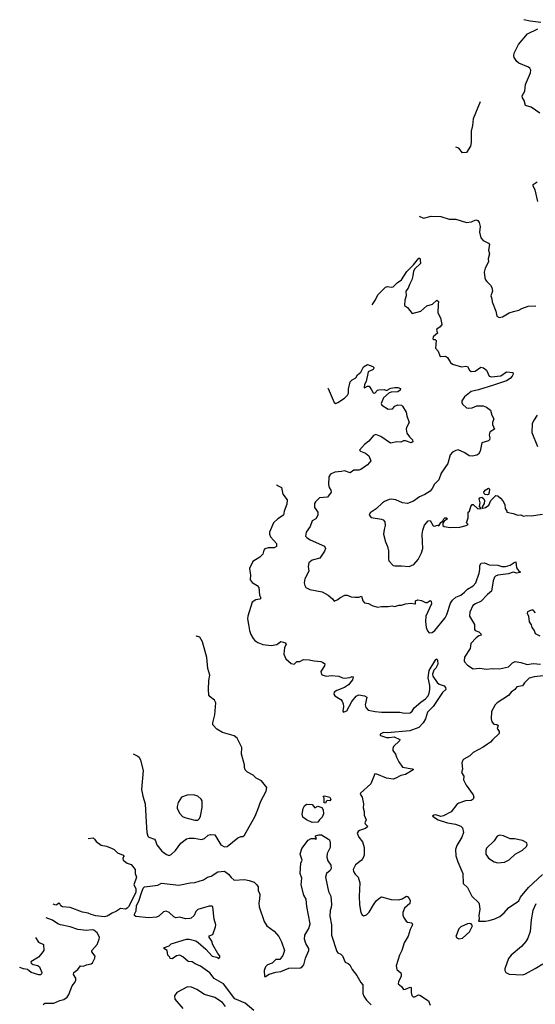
# Model space of a CAD drawing. Extents: x 2220520 to 2384350, y 721165 to 893491.
# Tile 205 of 256: x 2263515 to 2268928, y 838101 to 848434. Entities that reach past the tile are written whole.
import ezdxf

# ---------------------------------------------------------------- set-up
doc = ezdxf.new("R2010")
doc.units = 0

msp = doc.modelspace()

# ---------------------------------------------------------------- linework, layer by layer
at = {"layer": '0CON20XD'}
for points in [[(2268985, 848406), (2268875, 848418), (2268807, 848434)], [(2268975, 847452), (2268885, 847516), (2268824, 847535), (2268812, 847585), (2268794, 847615), (2268791, 847635), (2268817, 847683), (2268824, 847755), (2268876, 847875), (2268880, 847905), (2268870, 847925), (2268858, 847935), (2268755, 847979), (2268735, 847995), (2268705, 848038), (2268701, 848055), (2268705, 848082), (2268752, 848175), (2268847, 848285), (2268955, 848337)], [(2268348, 847571), (2268277, 847393), (2268269, 847325), (2268254, 847265), (2268256, 847145), (2268249, 847105), (2268205, 847040), (2268165, 847038), (2268124, 847084), (2268095, 847096)], [(2268956, 846525), (2268925, 846648), (2268906, 846685), (2268906, 846704), (2268948, 846732)], [(2267709, 846371), (2267755, 846350), (2267835, 846371), (2267935, 846368), (2268025, 846342), (2268095, 846339), (2268205, 846307), (2268257, 846313), (2268305, 846334), (2268326, 846326), (2268339, 846305), (2268348, 846265), (2268343, 846205), (2268356, 846146), (2268382, 846115), (2268435, 846090), (2268448, 846075), (2268438, 846015), (2268446, 845975), (2268432, 845925), (2268438, 845892), (2268401, 845825), (2268391, 845785), (2268398, 845725), (2268405, 845702), (2268419, 845685), (2268458, 845648), (2268473, 845625), (2268479, 845585), (2268460, 845535), (2268471, 845505), (2268474, 845474), (2268513, 845375), (2268524, 845324), (2268547, 845307), (2268585, 845314), (2268654, 845356), (2268698, 845372), (2268755, 845384), (2268785, 845404), (2268854, 845426), (2268935, 845432)], [(2267215, 845441), (2267252, 845495), (2267276, 845545), (2267354, 845626), (2267375, 845633), (2267415, 845626), (2267435, 845629), (2267478, 845672), (2267524, 845705), (2267578, 845792), (2267649, 845861), (2267705, 845932), (2267715, 845930), (2267721, 845915), (2267724, 845875), (2267665, 845820), (2267648, 845795), (2267644, 845745), (2267632, 845705), (2267606, 845655), (2267594, 845616), (2267570, 845585), (2267572, 845535), (2267559, 845491), (2267556, 845436), (2267586, 845415), (2267635, 845352), (2267725, 845376), (2267790, 845430), (2267850, 845450), (2267895, 845491), (2267911, 845475), (2267910, 845445), (2267906, 845356), (2267932, 845305), (2267948, 845235), (2267931, 845209), (2267896, 845185), (2267892, 845175), (2267900, 845145), (2267857, 845105), (2267852, 845085), (2267858, 845078), (2267877, 845077), (2267887, 845067), (2267882, 844985), (2267908, 844955), (2267927, 844907), (2267938, 844898), (2267985, 844901), (2267996, 844896), (2268007, 844887), (2268037, 844837), (2268059, 844819), (2268155, 844790), (2268198, 844798), (2268215, 844794), (2268236, 844755), (2268255, 844742), (2268295, 844746), (2268355, 844787), (2268385, 844781), (2268416, 844756), (2268445, 844692), (2268464, 844684), (2268565, 844695), (2268625, 844738), (2268691, 844731), (2268696, 844715), (2268685, 844693), (2268665, 844670), (2268627, 844643), (2268490, 844600), (2268332, 844548), (2268255, 844531), (2268184, 844476), (2268157, 844433), (2268157, 844415), (2268165, 844398), (2268205, 844361), (2268225, 844356), (2268265, 844362), (2268315, 844383), (2268381, 844381), (2268415, 844369), (2268457, 844337), (2268473, 844283), (2268492, 844245), (2268478, 844205), (2268477, 844185), (2268498, 844135), (2268455, 844109), (2268446, 844095), (2268444, 844075), (2268452, 844045), (2268447, 844025), (2268435, 844014), (2268367, 843993), (2268348, 843905), (2268330, 843875), (2268315, 843863), (2268265, 843852), (2268235, 843858), (2268188, 843888), (2268118, 843918), (2268095, 843914), (2268060, 843895), (2268035, 843868), (2268010, 843775), (2267939, 843675), (2267914, 843606), (2267905, 843596), (2267871, 843559), (2267847, 843513), (2267823, 843487), (2267770, 843450), (2267712, 843425), (2267648, 843382), (2267585, 843356), (2267534, 843364), (2267465, 843394), (2267415, 843401), (2267395, 843398), (2267345, 843378), (2267325, 843364), (2267259, 843301), (2267195, 843257), (2267183, 843235), (2267205, 843210), (2267315, 843193), (2267332, 843185), (2267350, 843165), (2267353, 843125), (2267340, 843085), (2267334, 843034), (2267354, 842955), (2267376, 842905), (2267388, 842858), (2267387, 842775), (2267392, 842755), (2267436, 842706), (2267455, 842701), (2267525, 842704), (2267605, 842696), (2267654, 842716), (2267700, 842770), (2267735, 842837), (2267748, 842885), (2267744, 842955), (2267739, 843035), (2267746, 843075), (2267765, 843128), (2267805, 843176), (2267825, 843177), (2267855, 843122), (2267865, 843118), (2267905, 843128), (2267915, 843123), (2267935, 843158), (2267957, 843173), (2267967, 843195), (2267978, 843205), (2267996, 843206), (2268008, 843195), (2267970, 843170), (2267959, 843151), (2267959, 843125), (2267971, 843115), (2268035, 843103), (2268135, 843109), (2268202, 843125), (2268222, 843135), (2268207, 843155), (2268224, 843205), (2268223, 843265), (2268238, 843275), (2268252, 843325), (2268265, 843345), (2268276, 843345), (2268325, 843299), (2268360, 843305), (2268342, 843325), (2268348, 843365), (2268338, 843405), (2268345, 843417), (2268365, 843424), (2268386, 843405), (2268395, 843388), (2268391, 843355), (2268367, 843315), (2268376, 843306), (2268406, 843314), (2268441, 843339), (2268462, 843388), (2268515, 843440), (2268535, 843438), (2268564, 843414), (2268588, 843385), (2268608, 843345), (2268612, 843305), (2268630, 843275), (2268630, 843265), (2268695, 843252), (2268744, 843234), (2268775, 843238), (2268805, 843223), (2268835, 843229), (2268885, 843226), (2269005, 843246)], [(2266749, 844567), (2266755, 844562), (2266817, 844415), (2266835, 844406), (2266855, 844416), (2266925, 844462), (2266957, 844495), (2266967, 844515), (2266968, 844555), (2266986, 844635), (2267004, 844656), (2267045, 844674), (2267062, 844705), (2267098, 844735), (2267125, 844791), (2267165, 844816), (2267223, 844795), (2267234, 844785), (2267234, 844775), (2267225, 844764), (2267172, 844738), (2267154, 844636), (2267134, 844605), (2267132, 844575), (2267135, 844570), (2267165, 844588), (2267185, 844588), (2267208, 844548), (2267225, 844517), (2267245, 844514), (2267271, 844545), (2267285, 844550), (2267343, 844553), (2267365, 844544), (2267413, 844567), (2267455, 844574), (2267485, 844574), (2267512, 844565), (2267510, 844545), (2267485, 844528), (2267415, 844526), (2267395, 844518), (2267335, 844465), (2267309, 844405), (2267318, 844388), (2267385, 844347), (2267430, 844350), (2267455, 844377), (2267485, 844393), (2267525, 844388), (2267535, 844378), (2267574, 844315), (2267578, 844275), (2267603, 844205), (2267576, 844154), (2267573, 844135), (2267581, 844095), (2267606, 844056), (2267638, 844025), (2267644, 844005), (2267625, 843992), (2267565, 844014), (2267545, 844014), (2267515, 844000), (2267475, 844004), (2267409, 843989), (2267305, 844058), (2267255, 844079), (2267231, 844069), (2267179, 844011), (2267136, 843975), (2267083, 843915), (2267094, 843904), (2267147, 843885), (2267182, 843855), (2267200, 843805), (2267165, 843762), (2267098, 843712), (2267075, 843706), (2267024, 843706), (2266985, 843677), (2266925, 843698), (2266895, 843691), (2266825, 843687), (2266779, 843665), (2266761, 843635), (2266756, 843555), (2266763, 843525), (2266782, 843495), (2266784, 843475), (2266745, 843424), (2266664, 843416), (2266619, 843375), (2266609, 843355), (2266610, 843315), (2266644, 843265), (2266646, 843235), (2266623, 843197), (2266586, 843174), (2266564, 843116), (2266524, 843055), (2266517, 843015), (2266528, 842998), (2266566, 842975), (2266715, 842909), (2266726, 842885), (2266715, 842857), (2266665, 842784), (2266585, 842763), (2266552, 842735), (2266544, 842695), (2266551, 842645), (2266507, 842565), (2266500, 842525), (2266508, 842495), (2266520, 842475), (2266560, 842455), (2266691, 842431), (2266754, 842395), (2266800, 842355), (2266815, 842330), (2266855, 842348), (2266875, 842367), (2266927, 842393), (2266953, 842393), (2266995, 842378), (2267035, 842374), (2267075, 842374), (2267103, 842383), (2267119, 842335), (2267134, 842314), (2267176, 842306), (2267222, 842282), (2267275, 842269), (2267315, 842277), (2267385, 842274), (2267425, 842281), (2267455, 842276), (2267495, 842290), (2267525, 842288), (2267565, 842302), (2267625, 842312), (2267665, 842302), (2267670, 842305), (2267672, 842335), (2267695, 842347), (2267735, 842338), (2267775, 842316), (2267792, 842318), (2267823, 842337), (2267835, 842330), (2267837, 842305), (2267780, 842175), (2267777, 842117), (2267783, 842055), (2267795, 842020), (2267815, 842000), (2267845, 842002), (2267875, 842023), (2267981, 842155), (2267999, 842191), (2268038, 842312), (2268059, 842341), (2268095, 842375), (2268146, 842395), (2268186, 842425), (2268215, 842457), (2268277, 842493), (2268305, 842524), (2268338, 842625), (2268346, 842665), (2268345, 842705), (2268358, 842732), (2268395, 842734), (2268445, 842712), (2268535, 842710), (2268575, 842697), (2268615, 842695), (2268665, 842708), (2268705, 842738), (2268723, 842743), (2268732, 842682), (2268753, 842653), (2268772, 842635), (2268767, 842633), (2268735, 842627), (2268695, 842637), (2268645, 842620), (2268535, 842605), (2268511, 842595), (2268501, 842585), (2268484, 842545), (2268468, 842435), (2268425, 842403), (2268358, 842332), (2268299, 842305), (2268272, 842285), (2268240, 842215), (2268239, 842175), (2268291, 842085), (2268289, 842035), (2268295, 842023), (2268335, 842008), (2268355, 841988), (2268358, 841975), (2268334, 841966), (2268307, 841945), (2268252, 841888), (2268246, 841835), (2268186, 841745), (2268180, 841705), (2268184, 841694), (2268215, 841660), (2268275, 841622), (2268345, 841627), (2268415, 841617), (2268476, 841624), (2268553, 841623), (2268645, 841644), (2268689, 841685), (2268715, 841697), (2268775, 841687), (2268844, 841666), (2268905, 841677), (2268982, 841672)], [(2268946, 844284), (2268908, 844225), (2268896, 844194), (2268892, 844102), (2268950, 843955)], [(2266211, 843555), (2266215, 843550), (2266264, 843524), (2266278, 843455), (2266322, 843395), (2266319, 843349), (2266292, 843275), (2266285, 843235), (2266225, 843196), (2266180, 843155), (2266137, 843055), (2266137, 843035), (2266148, 843005), (2266211, 842935), (2266211, 842905), (2266185, 842890), (2266125, 842892), (2266088, 842882), (2266077, 842865), (2266069, 842825), (2266035, 842793), (2265964, 842746), (2265929, 842675), (2265939, 842605), (2265936, 842555), (2265956, 842526), (2266007, 842497), (2266026, 842476), (2266032, 842395), (2266046, 842365), (2266035, 842351), (2265995, 842346), (2265955, 842320), (2265911, 842175), (2265908, 842145), (2265916, 842085), (2265926, 842025), (2265942, 841982), (2265965, 841940), (2265985, 841918), (2266015, 841898), (2266067, 841877), (2266155, 841866), (2266215, 841876), (2266255, 841907), (2266285, 841902), (2266303, 841893), (2266312, 841875), (2266296, 841845), (2266287, 841775), (2266308, 841725), (2266365, 841677), (2266395, 841672), (2266425, 841698), (2266455, 841698), (2266495, 841721), (2266555, 841716), (2266605, 841704), (2266675, 841700), (2266695, 841693), (2266717, 841673), (2266716, 841654), (2266677, 841593), (2266683, 841563), (2266696, 841556), (2266736, 841544), (2266785, 841550), (2266865, 841546), (2266905, 841526), (2266925, 841523), (2266980, 841530), (2267005, 841540), (2267015, 841538), (2267008, 841505), (2266966, 841454), (2266925, 841426), (2266845, 841394), (2266817, 841375), (2266814, 841355), (2266825, 841337), (2266885, 841298), (2266901, 841281), (2266910, 841255), (2266913, 841225), (2266907, 841177), (2266915, 841168), (2266949, 841181), (2267001, 841279), (2267049, 841335), (2267075, 841348), (2267135, 841338), (2267160, 841325), (2267142, 841242), (2267149, 841215), (2267175, 841188), (2267248, 841172), (2267315, 841166), (2267505, 841165), (2267555, 841155), (2267615, 841161), (2267634, 841176), (2267658, 841212), (2267725, 841271), (2267775, 841306), (2267802, 841338), (2267814, 841365), (2267821, 841405), (2267822, 841445), (2267804, 841526), (2267814, 841604), (2267885, 841721), (2267895, 841726), (2267903, 841713), (2267905, 841670), (2267885, 841629), (2267864, 841606), (2267849, 841565), (2267852, 841545), (2267897, 841477), (2267919, 841459), (2267972, 841442), (2267987, 841425), (2267990, 841405), (2267955, 841374), (2267855, 841225), (2267798, 841165), (2267776, 841095), (2267752, 841055), (2267704, 841006), (2267610, 840970), (2267375, 840950), (2267335, 840954), (2267301, 840935), (2267298, 840925), (2267302, 840922), (2267365, 840901), (2267395, 840899), (2267445, 840909), (2267505, 840878), (2267503, 840865), (2267439, 840805), (2267431, 840785), (2267434, 840765), (2267462, 840725), (2267471, 840695), (2267494, 840645), (2267535, 840590), (2267635, 840572), (2267647, 840567), (2267645, 840560), (2267565, 840514), (2267515, 840503), (2267465, 840473), (2267435, 840463), (2267366, 840475), (2267265, 840517), (2267245, 840519), (2267200, 840415), (2267093, 840315), (2267091, 840305), (2267109, 840275), (2267125, 840205), (2267122, 840162), (2267132, 840125), (2267131, 840085), (2267151, 840035), (2267139, 840005), (2267143, 839993), (2267169, 839965), (2267147, 839945), (2267084, 839926), (2267069, 839915), (2267057, 839895), (2267076, 839855), (2267113, 839805), (2267131, 839745), (2267132, 839665), (2267119, 839631), (2267100, 839610), (2267040, 839565), (2267017, 839515), (2267020, 839495), (2267036, 839466), (2267067, 839435), (2267086, 839376), (2267080, 839235), (2267084, 839145), (2267098, 839065), (2267111, 839041), (2267125, 839030), (2267155, 839038), (2267185, 839067), (2267228, 839145), (2267259, 839185), (2267295, 839219), (2267315, 839227), (2267415, 839201), (2267495, 839196), (2267531, 839209), (2267575, 839237), (2267585, 839233), (2267608, 839205), (2267614, 839185), (2267612, 839158), (2267555, 839108), (2267538, 839065), (2267537, 839037), (2267544, 839014), (2267572, 838972), (2267585, 838964), (2267632, 838955), (2267639, 838935), (2267614, 838885), (2267594, 838815), (2267551, 838745), (2267528, 838665), (2267502, 838615), (2267466, 838505), (2267476, 838466), (2267515, 838430), (2267520, 838415), (2267519, 838395), (2267491, 838335), (2267490, 838315), (2267525, 838286), (2267546, 838256), (2267565, 838258), (2267615, 838282), (2267625, 838278), (2267624, 838224), (2267632, 838192), (2267645, 838178), (2267665, 838179), (2267701, 838199), (2267715, 838197), (2267807, 838137), (2267823, 838093)], [(2268425, 843446), (2268402, 843452), (2268391, 843461), (2268387, 843475), (2268400, 843495), (2268435, 843519), (2268446, 843506), (2268445, 843475), (2268435, 843452), (2268425, 843446)], [(2268929, 842209), (2268905, 842237), (2268895, 842240), (2268845, 842220), (2268843, 842205), (2268858, 842175), (2268863, 842115), (2268884, 842084), (2268893, 842055), (2268916, 842025), (2268925, 841992), (2268975, 841969)], [(2264708, 840729), (2264756, 840706), (2264768, 840695), (2264782, 840662), (2264811, 840555), (2264794, 840355), (2264808, 840285), (2264832, 840205), (2264843, 840013), (2264849, 839905), (2264859, 839865), (2264870, 839855), (2264929, 839835), (2264942, 839815), (2264956, 839775), (2265008, 839708), (2265055, 839672), (2265085, 839664), (2265105, 839674), (2265151, 839715), (2265208, 839792), (2265265, 839836), (2265295, 839845), (2265345, 839845), (2265425, 839831), (2265455, 839842), (2265492, 839875), (2265518, 839882), (2265565, 839880), (2265626, 839775), (2265665, 839752), (2265692, 839758), (2265805, 839846), (2265835, 839861), (2265858, 839862), (2265874, 839876), (2265986, 840075), (2266014, 840145), (2266047, 840233), (2266104, 840336), (2266109, 840375), (2266052, 840445), (2265997, 840475), (2265966, 840505), (2265905, 840537), (2265882, 840562), (2265874, 840585), (2265874, 840615), (2265842, 840725), (2265847, 840797), (2265799, 840895), (2265765, 840919), (2265645, 840953), (2265585, 840989), (2265541, 841035), (2265541, 841055), (2265563, 841137), (2265574, 841265), (2265561, 841291), (2265515, 841326), (2265501, 841345), (2265496, 841405), (2265501, 841499), (2265511, 841555), (2265489, 841625), (2265480, 841740), (2265434, 841905), (2265405, 841952), (2265375, 841963), (2265363, 841961)], [(2269012, 841548), (2268915, 841537), (2268865, 841522), (2268814, 841475), (2268795, 841442), (2268735, 841432), (2268712, 841405), (2268673, 841375), (2268645, 841340), (2268528, 841265), (2268505, 841242), (2268468, 841175), (2268463, 841095), (2268472, 841065), (2268491, 841041), (2268525, 841036), (2268537, 841025), (2268528, 840995), (2268550, 840965), (2268548, 840942), (2268477, 840875), (2268459, 840851), (2268425, 840832), (2268382, 840798), (2268329, 840771), (2268276, 840744), (2268240, 840710), (2268178, 840675), (2268167, 840663), (2268158, 840635), (2268163, 840567), (2268152, 840535), (2268177, 840495), (2268174, 840455), (2268202, 840402), (2268275, 840300), (2268282, 840275), (2268276, 840255), (2268255, 840241), (2268195, 840236), (2268125, 840213), (2268104, 840196), (2268045, 840121), (2267965, 840079), (2267935, 840073), (2267885, 840089), (2267864, 840086), (2267850, 840075), (2267910, 840035), (2268006, 840006), (2268092, 839992), (2268145, 839970), (2268165, 839952), (2268173, 839905), (2268156, 839854), (2268104, 839766), (2268092, 839725), (2268095, 839660), (2268116, 839596), (2268169, 839475), (2268170, 839370), (2268217, 839327), (2268262, 839235), (2268335, 839167), (2268340, 839155), (2268346, 839095), (2268334, 839035), (2268338, 838995), (2268333, 838973), (2268405, 838974), (2268445, 838981), (2268504, 838996), (2268555, 839021), (2268601, 839059), (2268645, 839114), (2268754, 839186), (2268774, 839226), (2268855, 839326), (2269005, 839463)], [(2265355, 840032), (2265385, 840034), (2265401, 840049), (2265414, 840075), (2265429, 840165), (2265429, 840235), (2265419, 840255), (2265385, 840286), (2265338, 840298), (2265272, 840295), (2265214, 840276), (2265180, 840220), (2265168, 840175), (2265168, 840155), (2265195, 840102), (2265225, 840073), (2265250, 840060), (2265355, 840032)], [(2266585, 840009), (2266526, 840035), (2266486, 840066), (2266479, 840095), (2266491, 840155), (2266505, 840183), (2266525, 840202), (2266587, 840197), (2266615, 840162), (2266645, 840180), (2266688, 840165), (2266702, 840142), (2266705, 840100), (2266692, 840065), (2266662, 840038), (2266645, 840012), (2266585, 840009)], [(2266725, 840210), (2266710, 840215), (2266710, 840265), (2266702, 840285), (2266715, 840290), (2266770, 840275), (2266782, 840255), (2266770, 840235), (2266742, 840238), (2266732, 840228), (2266725, 840210)], [(2265973, 838035), (2265882, 838112), (2265775, 838159), (2265655, 838315), (2265555, 838371), (2265511, 838431), (2265412, 838502), (2265358, 838525), (2265327, 838547), (2265285, 838551), (2265229, 838599), (2265195, 838616), (2265161, 838609), (2265115, 838578), (2265095, 838580), (2265090, 838595), (2265070, 838615), (2265062, 838665), (2265030, 838685), (2265034, 838696), (2265084, 838716), (2265105, 838737), (2265266, 838784), (2265295, 838784), (2265365, 838766), (2265390, 838750), (2265470, 838680), (2265537, 838607), (2265585, 838597), (2265605, 838583), (2265617, 838595), (2265615, 838608), (2265594, 838634), (2265544, 838724), (2265531, 838765), (2265504, 838805), (2265505, 838818), (2265542, 838835), (2265571, 838915), (2265573, 838935), (2265556, 838995), (2265544, 839124), (2265531, 839131), (2265505, 839129), (2265385, 839094), (2265364, 839075), (2265347, 839033), (2265315, 839006), (2265300, 839000), (2265255, 838999), (2265195, 839014), (2265155, 839009), (2265135, 839019), (2265085, 839063), (2265053, 839077), (2265025, 839072), (2264975, 839027), (2264952, 839015), (2264872, 839008), (2264733, 839023), (2264721, 839031), (2264719, 839045), (2264737, 839083), (2264740, 839135), (2264769, 839195), (2264789, 839261), (2264811, 839319), (2264825, 839334), (2264965, 839350), (2265005, 839372), (2265185, 839350), (2265305, 839375), (2265355, 839380), (2265443, 839407), (2265485, 839435), (2265525, 839445), (2265595, 839492), (2265665, 839499), (2265707, 839467), (2265735, 839430), (2265765, 839404), (2265875, 839409), (2265925, 839401), (2265975, 839381), (2266006, 839355), (2266017, 839335), (2266019, 839295), (2266036, 839255), (2266034, 839205), (2266024, 839165), (2266030, 839125), (2266081, 838969), (2266109, 838925), (2266185, 838868), (2266235, 838811), (2266264, 838755), (2266294, 838665), (2266278, 838612), (2266245, 838570), (2266205, 838570), (2266167, 838533), (2266116, 838515), (2266095, 838495), (2266080, 838455), (2266084, 838394), (2266095, 838391), (2266134, 838416), (2266205, 838439), (2266258, 838445), (2266341, 838479), (2266462, 838485), (2266481, 838495), (2266498, 838515), (2266514, 838585), (2266551, 838665), (2266551, 838685), (2266518, 838738), (2266506, 838786), (2266510, 838825), (2266549, 838895), (2266566, 838945), (2266528, 839128), (2266521, 839205), (2266498, 839245), (2266470, 839355), (2266476, 839425), (2266460, 839475), (2266468, 839582), (2266479, 839615), (2266461, 839675), (2266478, 839735), (2266545, 839822), (2266575, 839840), (2266615, 839840), (2266625, 839830), (2266630, 839845), (2266620, 839855), (2266622, 839868), (2266655, 839879), (2266685, 839880), (2266758, 839835), (2266767, 839825), (2266774, 839794), (2266773, 839745), (2266744, 839685), (2266738, 839645), (2266749, 839605), (2266782, 839562), (2266786, 839525), (2266775, 839505), (2266737, 839473), (2266727, 839435), (2266756, 839286), (2266781, 839235), (2266789, 839149), (2266785, 839115), (2266775, 839085), (2266771, 839025), (2266789, 838935), (2266788, 838825), (2266845, 838655), (2266855, 838640), (2266886, 838626), (2266905, 838608), (2266933, 838543), (2266965, 838530), (2266982, 838515), (2267007, 838465), (2267055, 838403), (2267095, 838331), (2267116, 838305), (2267118, 838215), (2267129, 838185), (2267155, 838145), (2267205, 838096)], [(2264235, 839841), (2264285, 839846), (2264302, 839835), (2264318, 839808), (2264372, 839772), (2264425, 839762), (2264486, 839735), (2264506, 839725), (2264542, 839692), (2264600, 839665), (2264608, 839655), (2264598, 839632), (2264600, 839615), (2264642, 839582), (2264685, 839568), (2264727, 839515), (2264727, 839475), (2264740, 839435), (2264713, 839355), (2264733, 839315), (2264734, 839275), (2264656, 839124), (2264645, 839109), (2264625, 839100), (2264575, 839106), (2264533, 839077), (2264485, 839058), (2264435, 839024), (2264405, 839019), (2264315, 839030), (2264265, 839042), (2264235, 839057), (2264176, 839066), (2264045, 839116), (2263965, 839124), (2263946, 839135), (2263936, 839156), (2263925, 839162), (2263906, 839144), (2263895, 839142), (2263868, 839151)], [(2268535, 839586), (2268605, 839594), (2268652, 839618), (2268715, 839678), (2268792, 839718), (2268834, 839756), (2268842, 839775), (2268838, 839795), (2268795, 839821), (2268708, 839838), (2268665, 839836), (2268595, 839870), (2268555, 839877), (2268528, 839865), (2268497, 839815), (2268415, 839739), (2268409, 839715), (2268409, 839675), (2268436, 839635), (2268496, 839596), (2268535, 839586)], [(2268933, 839155), (2268901, 839085), (2268884, 838986), (2268874, 838865), (2268851, 838795), (2268830, 838760), (2268784, 838706), (2268675, 838617), (2268645, 838582), (2268607, 838473), (2268608, 838455), (2268618, 838435), (2268655, 838417), (2268795, 838411), (2268825, 838421), (2268928, 838475), (2269006, 838524)], [(2263760, 838100), (2263779, 838111), (2263875, 838112), (2263935, 838140), (2263980, 838150), (2264014, 838175), (2264032, 838205), (2264066, 838295), (2264095, 838330), (2264106, 838354), (2264104, 838375), (2264080, 838415), (2264082, 838435), (2264125, 838467), (2264155, 838506), (2264185, 838501), (2264215, 838516), (2264265, 838524), (2264281, 838535), (2264304, 838584), (2264306, 838605), (2264273, 838653), (2264271, 838665), (2264329, 838729), (2264350, 838785), (2264352, 838805), (2264329, 838849), (2264295, 838877), (2264275, 838881), (2264215, 838874), (2264125, 838886), (2264045, 838912), (2263943, 838933), (2263915, 838945), (2263858, 838985), (2263793, 839009)], [(2268125, 838789), (2268165, 838794), (2268238, 838862), (2268267, 838925), (2268254, 838944), (2268235, 838950), (2268215, 838946), (2268145, 838914), (2268125, 838893), (2268094, 838814), (2268105, 838797), (2268125, 838789)], [(2263682, 838801), (2263714, 838754), (2263765, 838728), (2263769, 838665), (2263735, 838620), (2263711, 838595), (2263632, 838545), (2263634, 838534), (2263655, 838519), (2263705, 838507), (2263724, 838495), (2263746, 838435), (2263745, 838422), (2263735, 838410), (2263715, 838410), (2263635, 838433), (2263596, 838466), (2263555, 838472), (2263515, 838487)], [(2265677, 838077), (2265645, 838119), (2265565, 838171), (2265455, 838202), (2265376, 838256), (2265319, 838279), (2265275, 838283), (2265166, 838224), (2265141, 838189), (2265143, 838153), (2265226, 838056)]]:
    msp.add_lwpolyline(points, dxfattribs=at)

doc.saveas('drawing.dxf')
